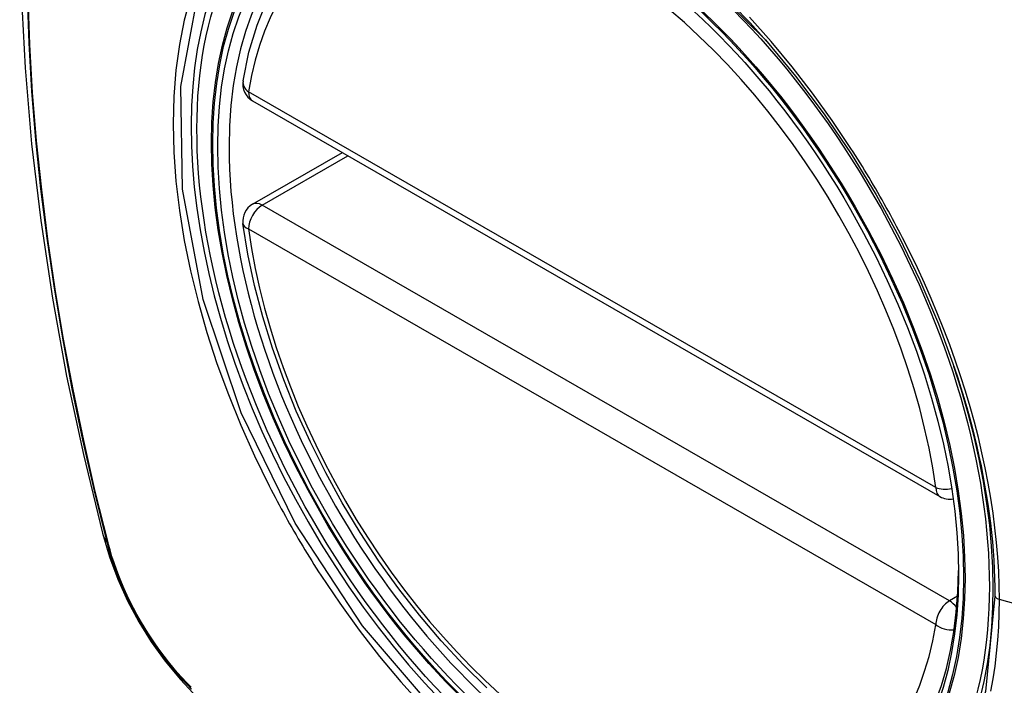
# Model space of a CAD drawing. Header units: inches. Extents: x 120.8 to 142.7, y 37.8 to 74.6.
# Tile 4 of 22: x 140.412 to 141.014, y 41.532 to 41.938. Entities that reach past the tile are written whole.
import ezdxf

# ---------------------------------------------------------------- set-up
doc = ezdxf.new("R2010")
doc.units = ezdxf.units.IN
doc.header["$MEASUREMENT"] = 0
doc.layers.add('Visible Edges(ANSI)', color=7, linetype='Continuous', lineweight=25)
doc.layers.add('Visible Tangent Edges(ANSI)', color=7, linetype='Continuous', lineweight=25)

msp = doc.modelspace()

# ---------------------------------------------------------------- linework, layer by layer
at = {"layer": 'Visible Edges(ANSI)'}
for p, q in [((140.55444, 41.88856), (140.97418, 41.64685)), ((140.55444, 41.82534), (140.60932, 41.85695))]:
    msp.add_line(p, q, dxfattribs=at)
at = {"layer": 'Visible Edges(ANSI)', "flags": 128}
for points in [[(140.46629, 42.33226), (140.45346, 42.29415), (140.4424, 42.25491), (140.43311, 42.21462), (140.42556, 42.17335), (140.41972, 42.13116), (140.41557, 42.08812), (140.4131, 42.04427), (140.41228, 41.9997), (140.41309, 41.95446), (140.41552, 41.9086), (140.41954, 41.86221), (140.42513, 41.81533), (140.43228, 41.76804), (140.44096, 41.7204), (140.45115, 41.67249), (140.46283, 41.62437)], [(140.54867, 41.90069), (140.55228, 41.91826), (140.55723, 41.93482), (140.5635, 41.95028), (140.5711, 41.96455), (140.58001, 41.97749), (140.59017, 41.98901), (140.60153, 41.99899), (140.61401, 42.00733)], [(140.86777, 41.9257), (140.88615, 41.90364), (140.90355, 41.88047), (140.91996, 41.85623), (140.93524, 41.83111), (140.94929, 41.80529), (140.96201, 41.77895), (140.97332, 41.75224), (140.98316, 41.72531)], [(140.69747, 41.5301), (140.68341, 41.54399), (140.66974, 41.55874), (140.65652, 41.57429), (140.64382, 41.59055), (140.63168, 41.60747), (140.62016, 41.62496), (140.6093, 41.64294), (140.59916, 41.66134), (140.58979, 41.68007), (140.58122, 41.69905), (140.5735, 41.7182), (140.56665, 41.73743), (140.56071, 41.75666), (140.55571, 41.7758), (140.55168, 41.79478), (140.54863, 41.8135)], [(140.46283, 41.62437), (140.46706, 41.61007), (140.47221, 41.59634), (140.47819, 41.58313), (140.485, 41.5704), (140.49262, 41.55814), (140.50107, 41.54635), (140.5104, 41.53503), (140.52067, 41.5242)]]:
    msp.add_lwpolyline(points, dxfattribs=at)
at = {"layer": 'Visible Edges(ANSI)'}
for centre, start, end in [((140.56033, 41.89879), 170.73318, 240.06401), ((140.56033, 41.81511), 119.93599, 187.8207), ((140.98007, 41.65708), 240.06401, 281.2647)]:
    msp.add_arc(centre, 0.01181, start, end, dxfattribs=at)
msp.add_ellipse((140.75941, 41.72988), major_axis=(-0.15963, 0.2772), ratio=0.578093, dxfattribs=at)
msp.add_ellipse((140.76289, 41.73189), major_axis=(0.15718, -0.27294), ratio=0.578093, start_param=2.362013, end_param=7.062765, dxfattribs=at)
at = {"layer": 'Visible Tangent Edges(ANSI)'}
for p, q in [((140.97172, 41.65227), (140.55198, 41.89398)), ((140.56033, 41.82476), (140.61277, 41.85496)), ((140.98007, 41.58305), (140.56033, 41.82476)), ((140.55198, 41.8103), (140.97172, 41.56859)), ((140.46635, 41.61826), (140.46623, 41.61872)), ((140.98506, 41.58592), (140.98007, 41.58305)), ((141.19534, 41.53272), (141.01059, 41.58394))]:
    msp.add_line(p, q, dxfattribs=at)
at = {"layer": 'Visible Tangent Edges(ANSI)', "flags": 128}
for points in [[(140.81729, 41.97574), (140.86772, 41.92574)], [(140.41676, 41.95266), (140.4178, 41.92369), (140.41953, 41.89437), (140.42195, 41.86472), (140.42504, 41.83478), (140.4288, 41.80459), (140.43325, 41.77415), (140.43836, 41.74347), (140.44415, 41.71259), (140.45059, 41.68153), (140.4577, 41.65031), (140.46545, 41.61895)], [(140.46623, 41.61872), (140.45846, 41.65), (140.45135, 41.68115), (140.44488, 41.71214), (140.43908, 41.74296), (140.43395, 41.77358), (140.42949, 41.80397), (140.42571, 41.83411), (140.4226, 41.86399), (140.42018, 41.89358), (140.41844, 41.92285), (140.41739, 41.95175)], [(140.51652, 41.95187), (140.51274, 41.9377), (140.50979, 41.92283), (140.50768, 41.90731), (140.50641, 41.89116), (140.50598, 41.87445), (140.50642, 41.85721), (140.50771, 41.83955), (140.50984, 41.82152), (140.51281, 41.8032), (140.5166, 41.78463), (140.5212, 41.76588), (140.52659, 41.74702), (140.53277, 41.72809), (140.5397, 41.70918), (140.54735, 41.69039), (140.5557, 41.67176), (140.56471, 41.65335)], [(141.00785, 41.58609), (141.00209, 41.5278), (140.98511, 41.47884), (140.95759, 41.44134), (140.92103, 41.41732), (140.87704, 41.40782), (140.82745, 41.41312), (140.77468, 41.433), (140.7211, 41.46655), (140.66931, 41.51221), (140.62161, 41.5678), (140.58042, 41.63065), (140.54756, 41.69805), (140.5243, 41.76718), (140.5118, 41.83463), (140.51065, 41.89729), (140.52091, 41.95208)], [(140.91991, 41.85948), (140.90848, 41.87655), (140.89653, 41.89315), (140.88411, 41.90921), (140.87125, 41.9247), (140.85799, 41.93954)], [(140.95144, 41.80487), (140.95023, 41.8072), (140.94902, 41.80953), (140.9478, 41.81185), (140.94656, 41.81417), (140.94532, 41.81649), (140.94407, 41.8188), (140.94281, 41.8211), (140.94153, 41.8234), (140.94025, 41.8257), (140.93896, 41.82799), (140.93766, 41.83027), (140.93635, 41.83255), (140.93503, 41.83483), (140.9337, 41.8371), (140.93236, 41.83936), (140.93101, 41.84162), (140.92966, 41.84388), (140.92829, 41.84612), (140.92692, 41.84836), (140.92553, 41.8506), (140.92414, 41.85283), (140.92274, 41.85505), (140.92133, 41.85727), (140.91991, 41.85948)], [(141.01059, 41.58394), (141.01048, 41.59245), (141.01015, 41.60109), (141.00961, 41.60986), (141.00886, 41.61873), (141.00789, 41.62769), (141.00671, 41.63674), (141.00533, 41.64587), (141.00373, 41.65506), (141.00193, 41.6643), (140.99993, 41.67358), (140.99772, 41.68289), (140.9953, 41.69225), (140.99268, 41.70166), (140.98986, 41.7111), (140.98684, 41.72057), (140.98363, 41.73004), (140.98023, 41.73951), (140.97664, 41.74896), (140.97287, 41.75838), (140.96893, 41.76777), (140.96481, 41.77712), (140.96052, 41.78643), (140.95606, 41.79568), (140.95144, 41.80487)], [(140.98316, 41.72531), (140.98515, 41.71928), (140.98706, 41.71326), (140.98888, 41.70725), (140.99063, 41.70124), (140.99229, 41.69525), (140.99387, 41.68928), (140.99536, 41.68333), (140.99677, 41.67741), (140.9981, 41.67149), (140.99935, 41.6656), (141.00051, 41.65971), (141.00158, 41.65385), (141.00258, 41.64801), (141.00349, 41.64219), (141.00431, 41.63641), (141.00505, 41.63065), (141.0057, 41.62493), (141.00627, 41.61925), (141.00675, 41.6136), (141.00715, 41.608), (141.00745, 41.60245), (141.00767, 41.59694), (141.00781, 41.59149), (141.00785, 41.58609)], [(140.56471, 41.65335), (140.5659, 41.65101), (140.56711, 41.64868), (140.56833, 41.64636), (140.56956, 41.64404), (140.5708, 41.64172), (140.57205, 41.63941), (140.57331, 41.6371), (140.57458, 41.6348), (140.57586, 41.6325), (140.57715, 41.63021), (140.57845, 41.62793), (140.57976, 41.62565), (140.58108, 41.62337), (140.58241, 41.6211), (140.58375, 41.61884), (140.58509, 41.61658), (140.58645, 41.61433), (140.58782, 41.61208), (140.5892, 41.60984), (140.59059, 41.60761), (140.59199, 41.60538), (140.59339, 41.60316), (140.59481, 41.60095), (140.59623, 41.59874)], [(140.46545, 41.61895), (140.46655, 41.6149), (140.46775, 41.61084), (140.46906, 41.60676), (140.47048, 41.60269), (140.47201, 41.59861), (140.47363, 41.59455), (140.47536, 41.5905), (140.47719, 41.58647), (140.47911, 41.58246), (140.48113, 41.57849), (140.48323, 41.57456), (140.48542, 41.57066), (140.4877, 41.56682), (140.49005, 41.56303), (140.49248, 41.5593), (140.49499, 41.55564), (140.49757, 41.55204), (140.50021, 41.54853), (140.50292, 41.54509), (140.50568, 41.54173), (140.5085, 41.53847), (140.51136, 41.5353), (140.51428, 41.53222), (140.51724, 41.52926)], [(140.51709, 41.53039), (140.51419, 41.53332), (140.51134, 41.53634), (140.50854, 41.53946), (140.50578, 41.54267), (140.50308, 41.54596), (140.50044, 41.54933), (140.49786, 41.55278), (140.49534, 41.5563), (140.4929, 41.55989), (140.49052, 41.56354), (140.48822, 41.56724), (140.48599, 41.571), (140.48385, 41.57481), (140.48179, 41.57865), (140.47982, 41.58253), (140.47794, 41.58645), (140.47615, 41.59039), (140.47445, 41.59435), (140.47285, 41.59833), (140.47134, 41.60232), (140.46994, 41.60631), (140.46864, 41.6103), (140.46744, 41.61429), (140.46635, 41.61826)], [(140.59623, 41.59874), (140.6077, 41.5817), (140.61966, 41.56516), (140.63209, 41.54918), (140.645, 41.53375), (140.65833, 41.51893)], [(141.00535, 41.52805), (141.00674, 41.5356), (141.00791, 41.54331), (141.00888, 41.55118), (141.00963, 41.55918), (141.01016, 41.56732), (141.01048, 41.57558), (141.01059, 41.58394)]]:
    msp.add_lwpolyline(points, dxfattribs=at)
at = {"layer": 'Visible Tangent Edges(ANSI)'}
for centre, major_axis, ratio, start_param, end_param in [((140.7619, 41.73131), (-0.17285, 0.30015), 0.578093, 5.049711, 10.658253), ((140.76185, 41.73128), (-0.1503, 0.261), 0.578093, 4.099688, 6.899754), ((140.56033, 41.89879), (-0.01166, 0.0019), 0.665724, 0, 0.886269), ((140.56033, 41.89879), (-0.00589, -0.01024), 0.578093, 5.495853, 6.283185), ((140.56033, 41.81511), (-0.00589, -0.01024), 0.578093, 3.925057, 5.495853), ((140.56033, 41.81511), (-0.00589, 0.01024), 0.578093, 5.499721, 6.283185), ((140.56033, 41.81511), (-0.0117, -0.00161), 0.469248, 0, 0.71371), ((140.76185, 41.73128), (0.1503, -0.261), 0.578093, 4.099688, 6.899754), ((140.98007, 41.65708), (-0.00589, -0.01024), 0.578093, 5.495853, 6.283185), ((140.98007, 41.65708), (-0.0117, -0.00161), 0.469248, 0.71371, 1.627234), ((140.57721, 41.65382), (-0.11438, -0.02945), 0.352863, 0, 0.142152), ((140.47477, 41.62186), (-0.00953, -0.00245), 0.357658, 0.142431, 0.406138), ((141.01272, 41.58649), (-0.00492, 0), 0.575862, 0.141897, 1.122073), ((140.98007, 41.57339), (0.00589, 0.01024), 0.578093, 0.783464, 2.354261), ((140.98007, 41.57339), (0.00589, -0.01024), 0.578093, 1.794906, 2.358128), ((140.98007, 41.57339), (0.01166, -0.0019), 0.665724, 4.027862, 5.067773)]:
    msp.add_ellipse(centre, major_axis=major_axis, ratio=ratio, start_param=start_param, end_param=end_param, dxfattribs=at)
for centre, major_axis in [((140.76249, 41.73165), (0.17078, -0.29656)), ((140.75952, 41.72994), (-0.16238, 0.28198)), ((140.75941, 41.72988), (0.16178, -0.28094))]:
    msp.add_ellipse(centre, major_axis=major_axis, ratio=0.578093, dxfattribs=at)

doc.saveas('drawing.dxf')
